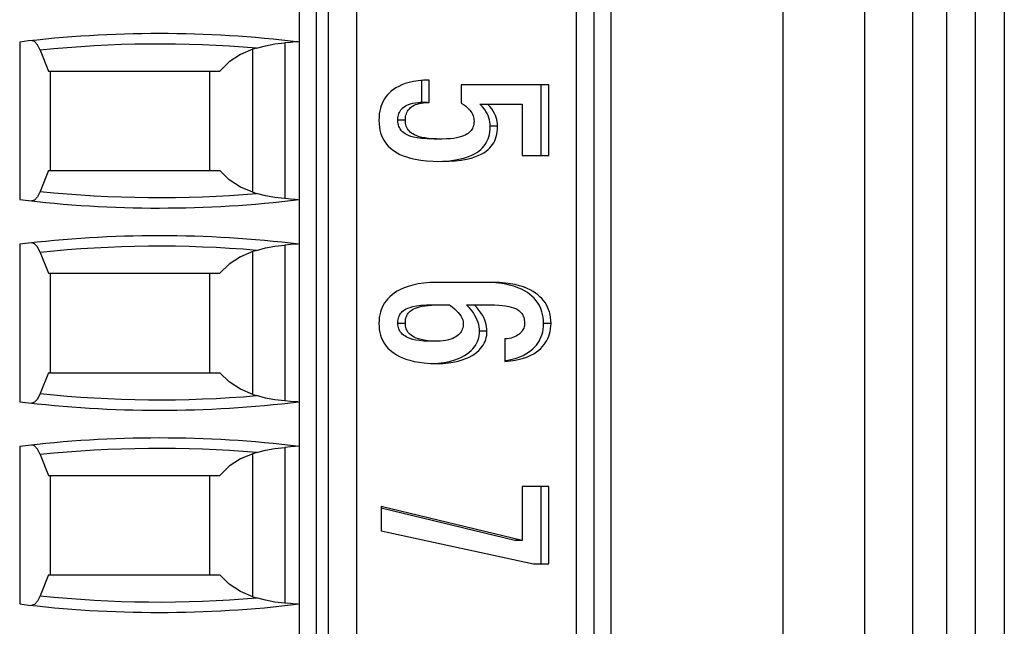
# Paper-space layout '61767N-2-A-2_1_1' of a CAD drawing. Header units: millimetres. Extents: x 0 to 594, y 1 to 420.
# Tile 98 of 222: x 144.51 to 153.03, y 250.81 to 256.06. Entities that reach past the tile are written whole.
import ezdxf

# ---------------------------------------------------------------- set-up
doc = ezdxf.new("R2010")
doc.units = ezdxf.units.MM
doc.header["$LTSCALE"] = 32.67
for name, color, linetype in [('61753N-0_DXF_CONTINUOUS_LINE', 7, 'CONTINUOUS'), ('61779N-0_DXF_CONTINUOUS_LINE', 7, 'CONTINUOUS'), ('61852N-1_DXF_CONTINUOUS_LINE', 7, 'CONTINUOUS'), ('U1-PXC_18472DXF_CONTINUOUS_LINE', 7, 'CONTINUOUS')]:
    doc.layers.add(name, color=color, linetype=linetype)

psp = doc.layouts.new('61767N-2-A-2_1_1')

# ---------------------------------------------------------------- linework, layer by layer
at = {"layer": '61753N-0_DXF_CONTINUOUS_LINE', "color": 9, "linetype": 'Continuous'}
psp.add_line((152.7755, 196.1073), (152.7755, 265.1073), dxfattribs=at)
at = {"layer": '61779N-0_DXF_CONTINUOUS_LINE', "color": 3, "linetype": 'Continuous'}
psp.add_line((153.0255, 273.3573), (153.0255, 187.8573), dxfattribs=at)
at = {"layer": '61852N-1_DXF_CONTINUOUS_LINE', "color": 9, "linetype": 'Continuous'}
for p, q in [((151.1113, 187.8573), (151.1113, 273.3573)), ((151.8184, 187.8573), (151.8184, 273.3573)), ((152.2326, 273.3573), (152.2326, 187.8573))]:
    psp.add_line(p, q, dxfattribs=at)
at = {"layer": '61852N-1_DXF_CONTINUOUS_LINE', "color": 7, "linetype": 'Continuous'}
psp.add_line((152.5255, 273.3573), (152.5255, 187.8573), dxfattribs=at)
at = {"layer": 'U1-PXC_18472DXF_CONTINUOUS_LINE', "color": 7, "linetype": 'Continuous'}
for p, q in [((146.9255, 263.1073), (146.9255, 235.0073)), ((147.4255, 235.0073), (147.4255, 263.1073)), ((149.3255, 235.0073), (149.3255, 263.1073)), ((149.6255, 235.0073), (149.6255, 263.1073)), ((144.5076, 255.8641), (144.5076, 254.5006)), ((146.5576, 255.8111), (146.5255, 255.8008)), ((144.6858, 255.7933), (144.7574, 255.6123)), ((144.7574, 255.6123), (146.2389, 255.6123)), ((144.7755, 254.7523), (144.7755, 255.6123)), ((146.1505, 255.6123), (146.1505, 254.7523)), ((147.9858, 255.3407), (147.9858, 255.5317)), ((148.0505, 255.3405), (148.0505, 255.5346)), ((148.3255, 255.4949), (148.3255, 255.3346)), ((149.084, 255.4949), (148.3255, 255.4949)), ((149.0193, 254.8816), (149.0193, 255.4949)), ((149.084, 254.8816), (149.084, 255.4949)), ((148.0369, 255.3407), (147.9722, 255.3407)), ((148.0369, 255.3406), (148.0505, 255.3405)), ((148.4895, 255.3272), (148.8553, 255.3272)), ((148.8553, 255.3272), (148.8553, 254.8816)), ((148.1589, 255.0242), (148.0942, 255.0242)), ((148.8553, 254.8816), (149.084, 254.8816)), ((144.7574, 254.7523), (144.6858, 254.5714)), ((144.7574, 254.7523), (146.2389, 254.7523)), ((146.5255, 254.5639), (146.5576, 254.5536)), ((144.5076, 254.1141), (144.5076, 252.7506)), ((144.6858, 254.0433), (144.7574, 253.8623)), ((146.5576, 254.0611), (146.5255, 254.0508)), ((144.7574, 253.8623), (146.2389, 253.8623)), ((144.7755, 253.0023), (144.7755, 253.8623)), ((146.1505, 253.8623), (146.1505, 253.0023)), ((148.6024, 253.7839), (148.1168, 253.7839)), ((148.5985, 253.7821), (148.5377, 253.7839)), ((148.6529, 253.7774), (148.5985, 253.7821)), ((148.0822, 253.5897), (148.2271, 253.5897)), ((148.3731, 253.5897), (148.5723, 253.5897)), ((148.1108, 253.275), (148.046, 253.275)), ((148.7048, 253.2941), (148.7048, 253.0999)), ((148.0857, 253.0817), (148.1062, 253.0823)), ((144.7574, 253.0023), (144.6858, 252.8214)), ((144.7574, 253.0023), (146.2389, 253.0023)), ((146.5255, 252.8139), (146.5576, 252.8036)), ((144.5076, 252.3641), (144.5076, 251.0006)), ((146.5576, 252.3111), (146.5255, 252.3008)), ((144.6858, 252.2933), (144.7574, 252.1123)), ((144.7574, 252.1123), (146.2389, 252.1123)), ((144.7755, 251.2523), (144.7755, 252.1123)), ((146.1505, 252.1123), (146.1505, 251.2523)), ((148.8553, 252.0177), (148.8553, 251.5514)), ((149.084, 252.0177), (148.8553, 252.0177)), ((149.0193, 251.347), (149.0193, 252.0177)), ((149.084, 251.347), (149.084, 252.0177)), ((147.6351, 251.8456), (147.6351, 251.6338)), ((148.8553, 251.5514), (147.6351, 251.8456)), ((148.7906, 251.5514), (147.6351, 251.83)), ((147.6351, 251.6338), (148.9516, 251.347)), ((148.8553, 251.5514), (148.7906, 251.5514)), ((148.9516, 251.347), (149.084, 251.347)), ((144.7574, 251.2523), (144.6858, 251.0714)), ((144.7574, 251.2523), (146.2389, 251.2523)), ((146.5255, 251.0639), (146.5576, 251.0536))]:
    psp.add_line(p, q, dxfattribs=at)
at = {"layer": 'U1-PXC_18472DXF_CONTINUOUS_LINE', "color": 9, "linetype": 'Continuous'}
for p, q in [((147.0755, 235.0073), (147.0755, 263.1073)), ((147.1755, 263.1073), (147.1755, 235.0073)), ((149.4755, 263.1073), (149.4755, 235.0073)), ((146.5255, 254.5639), (146.5255, 255.8008)), ((146.8005, 255.8562), (146.8005, 254.5085)), ((147.8439, 255.189), (147.7791, 255.189)), ((148.6425, 255.1345), (148.5778, 255.1345)), ((146.8005, 254.1062), (146.8005, 252.7585)), ((146.5255, 252.8139), (146.5255, 254.0508)), ((147.8439, 253.4279), (147.7791, 253.4279)), ((149.1041, 253.4279), (149.0394, 253.4279)), ((148.5502, 253.3617), (148.4855, 253.3617)), ((146.8005, 252.3562), (146.8005, 251.0085)), ((146.5255, 251.0639), (146.5255, 252.3008))]:
    psp.add_line(p, q, dxfattribs=at)
at = {"layer": 'U1-PXC_18472DXF_CONTINUOUS_LINE', "color": 7, "linetype": 'Continuous'}
for points in [[(144.6858, 255.7933), (144.6621, 255.8404), (144.6362, 255.8684), (144.613, 255.8748)], [(146.5255, 255.8008), (146.4171, 255.7557), (146.3197, 255.6927), (146.2389, 255.6123)], [(146.5576, 255.8111), (146.634, 255.832), (146.7152, 255.8471), (146.8005, 255.8562)], [(146.9138, 255.8651), (146.8905, 255.8647), (146.8514, 255.8608), (146.8005, 255.8562)], [(148.0505, 255.5346), (148.001, 255.5331), (147.956, 255.529), (147.9152, 255.5226), (147.8772, 255.5141), (147.8435, 255.5041), (147.8137, 255.4929), (147.7868, 255.4805), (147.7626, 255.4671), (147.7411, 255.4529), (147.7219, 255.438), (147.7048, 255.4225), (147.6894, 255.4063), (147.6757, 255.3892), (147.6635, 255.3714), (147.6528, 255.3529), (147.6432, 255.3331), (147.6351, 255.3126), (147.6283, 255.291), (147.6227, 255.2671), (147.6187, 255.2427), (147.616, 255.2161), (147.6151, 255.186)], [(147.7791, 255.189), (147.7798, 255.2044), (147.7817, 255.2187), (147.7846, 255.2318), (147.7885, 255.244), (147.7934, 255.2554), (147.7992, 255.2661), (147.806, 255.2761), (147.8138, 255.2855), (147.8227, 255.2944), (147.8328, 255.3028), (147.8443, 255.3106), (147.8574, 255.3178), (147.8723, 255.3243), (147.8894, 255.3301), (147.9088, 255.3348), (147.9311, 255.3384), (147.9566, 255.3404), (147.9722, 255.3406)], [(147.8439, 255.189), (147.8445, 255.2043), (147.8463, 255.2183), (147.8491, 255.2312), (147.8529, 255.2433), (147.8579, 255.255), (147.8638, 255.2659), (147.8707, 255.2761), (147.8785, 255.2855), (147.8868, 255.2939), (147.8963, 255.3018), (147.9071, 255.3093), (147.9194, 255.3164), (147.9317, 255.3221), (147.9458, 255.3275), (147.9624, 255.3323), (147.9813, 255.3363), (148.0005, 255.3389), (148.0234, 255.3404), (148.0369, 255.3406)], [(148.3255, 255.3346), (148.3458, 255.3227), (148.363, 255.3109), (148.3785, 255.2984), (148.3913, 255.2862), (148.4023, 255.2739), (148.4114, 255.2619), (148.4187, 255.2502), (148.4248, 255.2383), (148.4296, 255.2265), (148.4332, 255.2148), (148.4358, 255.2031), (148.4373, 255.1911), (148.4379, 255.1787)], [(148.5778, 255.1345), (148.5771, 255.1545), (148.5748, 255.1734), (148.5712, 255.1916), (148.5661, 255.2093), (148.5596, 255.2269), (148.5512, 255.2447), (148.5408, 255.2631), (148.5277, 255.2825), (148.511, 255.3036), (148.4895, 255.3272)], [(148.6425, 255.1345), (148.6418, 255.1547), (148.6395, 255.1737), (148.6357, 255.1925), (148.6304, 255.2108), (148.6235, 255.2287), (148.6149, 255.2467), (148.6042, 255.2651), (148.591, 255.2844), (148.5747, 255.3049), (148.5542, 255.3272)], [(147.6151, 255.186), (147.6161, 255.1553), (147.619, 255.1277), (147.6236, 255.1017), (147.6299, 255.0771), (147.6374, 255.0548), (147.6465, 255.0338), (147.6569, 255.0143), (147.6684, 254.9962), (147.6813, 254.9791), (147.6958, 254.9627), (147.7119, 254.9471), (147.7295, 254.9325), (147.7496, 254.9182), (147.7718, 254.9047), (147.7967, 254.8918), (147.8248, 254.8797), (147.8542, 254.8691), (147.8887, 254.8589), (147.9297, 254.8495), (147.977, 254.8414), (148.0257, 254.8357), (148.0837, 254.8316), (148.1529, 254.8301)], [(148.0942, 255.0242), (148.0327, 255.0256), (147.9836, 255.0292), (147.945, 255.0344), (147.9145, 255.0407), (147.8903, 255.0475), (147.8706, 255.0547), (147.8544, 255.0623), (147.8409, 255.07), (147.8294, 255.078), (147.8197, 255.0863), (147.8113, 255.0948), (147.8041, 255.1038), (147.7978, 255.1132), (147.7925, 255.1231), (147.788, 255.1339), (147.7844, 255.1456), (147.7816, 255.1584), (147.7798, 255.1728), (147.7791, 255.189)], [(148.1589, 255.0242), (148.1145, 255.0249), (148.0771, 255.0268), (148.045, 255.0296), (148.0126, 255.034), (147.9859, 255.0391), (147.9639, 255.0448), (147.942, 255.0521), (147.9236, 255.06), (147.9087, 255.0681), (147.8966, 255.0761), (147.8854, 255.0853), (147.8763, 255.0945), (147.8687, 255.1039), (147.8622, 255.1137), (147.8568, 255.124), (147.8524, 255.1347), (147.8488, 255.1465), (147.8462, 255.1592), (147.8445, 255.173), (147.8439, 255.189)], [(148.119, 254.8308), (148.1643, 254.832), (148.2267, 254.8368), (148.2786, 254.8438), (148.3221, 254.8524), (148.359, 254.8621), (148.3906, 254.8727), (148.4177, 254.8839), (148.4413, 254.8957), (148.4619, 254.9079), (148.4799, 254.9206), (148.4958, 254.9337), (148.5099, 254.9473), (148.5224, 254.9614), (148.5334, 254.9761), (148.5432, 254.9916), (148.5518, 255.0079), (148.5592, 255.0251), (148.5655, 255.0436), (148.5706, 255.0635), (148.5745, 255.085), (148.577, 255.1086), (148.5778, 255.1345)], [(148.1529, 254.8301), (148.2206, 254.8315), (148.2775, 254.8354), (148.3266, 254.8412), (148.3737, 254.8495), (148.4128, 254.8589), (148.4453, 254.8691), (148.4752, 254.8807), (148.5011, 254.893), (148.5236, 254.906), (148.543, 254.9194), (148.5596, 254.9329), (148.5745, 254.9472), (148.5875, 254.9619), (148.5988, 254.9771), (148.6087, 254.993), (148.6173, 255.0097), (148.6246, 255.027), (148.6307, 255.0453), (148.6357, 255.0654), (148.6393, 255.0862), (148.6417, 255.1088), (148.6425, 255.1345)], [(148.4379, 255.1787), (148.4372, 255.1641), (148.4355, 255.1511), (148.4328, 255.1387), (148.429, 255.1274), (148.4244, 255.117), (148.4189, 255.1073), (148.4125, 255.0982), (148.4053, 255.0897), (148.3968, 255.0814), (148.3871, 255.0735), (148.3759, 255.0661), (148.3625, 255.0586), (148.3474, 255.0518), (148.3297, 255.0453), (148.3106, 255.0398), (148.2876, 255.0346), (148.2596, 255.0301), (148.2315, 255.0271), (148.1985, 255.025), (148.1589, 255.0242)], [(146.5255, 254.5639), (146.4167, 254.6092), (146.3194, 254.6722), (146.2389, 254.7523)], [(144.6858, 254.5714), (144.6621, 254.5243), (144.6362, 254.4963), (144.613, 254.4899)], [(146.8005, 254.5085), (146.7152, 254.5176), (146.634, 254.5327), (146.5576, 254.5536)], [(146.9138, 254.4996), (146.8906, 254.5), (146.8516, 254.5039), (146.8005, 254.5085)], [(144.6858, 254.0433), (144.6621, 254.0904), (144.6362, 254.1184), (144.613, 254.1248)], [(146.5576, 254.0611), (146.634, 254.082), (146.7152, 254.0971), (146.8005, 254.1062)], [(146.9138, 254.1151), (146.8905, 254.1147), (146.8514, 254.1108), (146.8005, 254.1062)], [(146.5255, 254.0508), (146.4171, 254.0057), (146.3197, 253.9427), (146.2389, 253.8623)], [(148.1168, 253.7839), (148.056, 253.7822), (148.0026, 253.7775), (147.9557, 253.7707), (147.9095, 253.7609), (147.8683, 253.7491), (147.8331, 253.7363), (147.8027, 253.7228), (147.7744, 253.7075), (147.7504, 253.6922), (147.7286, 253.6758), (147.7097, 253.6592), (147.6929, 253.642), (147.678, 253.6241), (147.6649, 253.6058), (147.6534, 253.5868), (147.6435, 253.567), (147.6351, 253.5465), (147.6282, 253.5253), (147.6226, 253.5028), (147.6185, 253.4794), (147.616, 253.4548), (147.6151, 253.4279)], [(149.1041, 253.4279), (149.1032, 253.4551), (149.1005, 253.4804), (149.0962, 253.5047), (149.0902, 253.528), (149.0829, 253.5497), (149.074, 253.5705), (149.0638, 253.5902), (149.0523, 253.6088), (149.0393, 253.6266), (149.0246, 253.6438), (149.0084, 253.6602), (148.9905, 253.6759), (148.9702, 253.6912), (148.9484, 253.7053), (148.9237, 253.7191), (148.8965, 253.7319), (148.8662, 253.7439), (148.8323, 253.7548), (148.7948, 253.7644), (148.7539, 253.7723), (148.71, 253.7783), (148.6597, 253.7823), (148.6024, 253.7839)], [(149.0394, 253.4279), (149.0384, 253.4556), (149.0357, 253.4815), (149.0312, 253.5059), (149.0253, 253.5288), (149.0178, 253.5506), (149.0089, 253.5714), (148.9986, 253.5912), (148.9866, 253.6102), (148.9731, 253.6285), (148.9578, 253.6461), (148.9407, 253.663), (148.9214, 253.6794), (148.8998, 253.6951), (148.8755, 253.7102), (148.8483, 253.7244), (148.8177, 253.7378), (148.7834, 253.75), (148.7448, 253.7609), (148.7015, 253.7702), (148.6529, 253.7774)], [(147.7791, 253.4279), (147.7798, 253.4461), (147.7817, 253.4614), (147.7844, 253.4746), (147.788, 253.4862), (147.7923, 253.4966), (147.7973, 253.5062), (147.8032, 253.5151), (147.8099, 253.5235), (147.8178, 253.5315), (147.8269, 253.5392), (147.8377, 253.5467), (147.8505, 253.5539), (147.866, 253.561), (147.8851, 253.5679), (147.909, 253.5744), (147.9394, 253.5803), (147.9792, 253.5854), (148.0282, 253.5887), (148.0822, 253.5897)], [(147.8439, 253.4279), (147.8446, 253.4465), (147.8465, 253.4622), (147.8494, 253.4757), (147.8531, 253.4874), (147.8579, 253.4986), (147.8634, 253.5085), (147.8696, 253.5175), (147.8767, 253.5258), (147.8849, 253.5337), (147.894, 253.541), (147.9051, 253.5483), (147.9174, 253.555), (147.9324, 253.5617), (147.9482, 253.5673), (147.9658, 253.5724), (147.9875, 253.5774), (148.0142, 253.5819), (148.041, 253.5851), (148.0698, 253.5875), (148.1047, 253.5891), (148.1469, 253.5897)], [(148.2271, 253.5897), (148.2496, 253.5714), (148.2694, 253.5543), (148.2867, 253.5381), (148.3014, 253.5228), (148.3137, 253.5083), (148.3233, 253.495), (148.331, 253.482), (148.3366, 253.4703), (148.3407, 253.4593), (148.3434, 253.4486), (148.345, 253.4383), (148.3455, 253.4279)], [(148.4855, 253.3617), (148.4848, 253.3803), (148.4826, 253.399), (148.4789, 253.418), (148.4736, 253.4373), (148.4665, 253.4571), (148.4574, 253.4774), (148.4461, 253.4984), (148.4324, 253.5201), (148.4159, 253.5426), (148.3963, 253.5658), (148.3731, 253.5897)], [(148.5502, 253.3617), (148.5495, 253.3806), (148.5472, 253.3996), (148.5434, 253.4188), (148.538, 253.4383), (148.5307, 253.4583), (148.5216, 253.4785), (148.5102, 253.4995), (148.4966, 253.5208), (148.4802, 253.5431), (148.4609, 253.5659), (148.4379, 253.5897)], [(148.5723, 253.5897), (148.6158, 253.5891), (148.6518, 253.5873), (148.6816, 253.5848), (148.7109, 253.581), (148.7383, 253.576), (148.7604, 253.5705), (148.7783, 253.5649), (148.7974, 253.5571), (148.8129, 253.549), (148.8252, 253.5409), (148.835, 253.533), (148.844, 253.5241), (148.8514, 253.515), (148.8575, 253.5056), (148.8627, 253.4956), (148.8669, 253.4849), (148.8704, 253.4733), (148.873, 253.4599), (148.8747, 253.4453), (148.8753, 253.4279)], [(147.6151, 253.4279), (147.616, 253.4004), (147.6187, 253.3752), (147.6229, 253.3513), (147.6288, 253.3281), (147.6361, 253.3068), (147.6448, 253.2865), (147.6549, 253.2674), (147.6662, 253.2495), (147.6789, 253.2323), (147.6932, 253.2159), (147.7092, 253.2001), (147.7266, 253.1852), (147.7464, 253.1706), (147.7684, 253.1567), (147.7928, 253.1436), (147.8202, 253.1311), (147.8488, 253.1202), (147.8818, 253.1099), (147.92, 253.1003), (147.9632, 253.0923), (148.0081, 253.0864), (148.0603, 253.0824), (148.1208, 253.0808)], [(148.046, 253.275), (148.0024, 253.2762), (147.9656, 253.2796), (147.9346, 253.2845), (147.9085, 253.2905), (147.8865, 253.2973), (147.868, 253.3046), (147.8522, 253.3122), (147.8388, 253.3202), (147.8274, 253.3284), (147.8177, 253.3368), (147.8093, 253.3454), (147.8022, 253.3542), (147.7962, 253.3632), (147.7911, 253.3726), (147.787, 253.3824), (147.7836, 253.3927), (147.7812, 253.4036), (147.7797, 253.4153), (147.7791, 253.4279)], [(148.1108, 253.275), (148.0707, 253.276), (148.0374, 253.2788), (148.0077, 253.2829), (147.9803, 253.2887), (147.9579, 253.295), (147.9383, 253.3022), (147.9201, 253.3106), (147.9054, 253.319), (147.8935, 253.3273), (147.883, 253.3362), (147.8741, 253.3452), (147.8668, 253.3544), (147.8606, 253.3637), (147.8555, 253.3732), (147.8514, 253.383), (147.8482, 253.3934), (147.8458, 253.4042), (147.8444, 253.4155), (147.8439, 253.4279)], [(148.3455, 253.4279), (148.3449, 253.414), (148.3432, 253.4011), (148.3404, 253.3892), (148.3367, 253.3779), (148.3319, 253.3672), (148.3262, 253.3569), (148.3196, 253.3474), (148.3119, 253.3382), (148.3031, 253.3295), (148.293, 253.3212), (148.2814, 253.3132), (148.2681, 253.3056), (148.2538, 253.2989), (148.2376, 253.2928), (148.2182, 253.287), (148.195, 253.2819), (148.172, 253.2784), (148.1443, 253.276), (148.1108, 253.275)], [(148.8753, 253.4279), (148.8748, 253.4178), (148.8734, 253.4078), (148.871, 253.3979), (148.8676, 253.3881), (148.8634, 253.3787), (148.858, 253.3693), (148.8516, 253.36), (148.8438, 253.3508), (148.8355, 253.3424), (148.8258, 253.3342), (148.8147, 253.3263), (148.8024, 253.319), (148.7893, 253.3125), (148.7746, 253.3067), (148.7584, 253.3017), (148.742, 253.298), (148.7242, 253.2954), (148.7048, 253.2941)], [(148.7048, 253.1066), (148.7305, 253.1104), (148.7689, 253.1187), (148.8033, 253.1285), (148.8342, 253.1396), (148.8618, 253.1518), (148.8867, 253.1649), (148.909, 253.1788), (148.929, 253.1934), (148.9469, 253.2088), (148.9629, 253.2247), (148.9772, 253.2413), (148.99, 253.2586), (149.0012, 253.2765), (149.0109, 253.2952), (149.0193, 253.3147), (149.0263, 253.3352), (149.0319, 253.3566), (149.036, 253.3791), (149.0385, 253.4028), (149.0394, 253.4279)], [(148.7048, 253.0999), (148.7523, 253.104), (148.7943, 253.1103), (148.8315, 253.1181), (148.8674, 253.1283), (148.9009, 253.1404), (148.9298, 253.1533), (148.9544, 253.1667), (148.9774, 253.1814), (148.9974, 253.1964), (149.0152, 253.2122), (149.0309, 253.2283), (149.0448, 253.245), (149.0572, 253.2624), (149.068, 253.2803), (149.0773, 253.2988), (149.0853, 253.3182), (149.0919, 253.3381), (149.0971, 253.359), (149.1009, 253.3809), (149.1033, 253.4036), (149.1041, 253.4279)], [(148.1062, 253.0823), (148.1531, 253.0866), (148.1964, 253.0934), (148.2357, 253.1022), (148.2712, 253.1126), (148.3028, 253.1242), (148.3308, 253.1369), (148.3556, 253.1503), (148.3773, 253.1642), (148.3963, 253.1785), (148.4129, 253.1932), (148.4274, 253.2081), (148.4399, 253.2234), (148.4507, 253.2389), (148.4599, 253.2548), (148.4676, 253.271), (148.4739, 253.2877), (148.4789, 253.3051), (148.4825, 253.3231), (148.4848, 253.3419), (148.4855, 253.3617)], [(148.1208, 253.0808), (148.1705, 253.0823), (148.2163, 253.0865), (148.2583, 253.0929), (148.2994, 253.1019), (148.3357, 253.1125), (148.3672, 253.1241), (148.3969, 253.1376), (148.4227, 253.1517), (148.4445, 253.1659), (148.463, 253.1801), (148.4797, 253.1953), (148.4942, 253.2105), (148.5065, 253.2259), (148.5171, 253.2416), (148.5259, 253.2574), (148.5333, 253.2734), (148.5393, 253.2899), (148.5441, 253.3071), (148.5474, 253.3243), (148.5495, 253.3424), (148.5502, 253.3617)], [(146.5255, 252.8139), (146.4167, 252.8592), (146.3194, 252.9222), (146.2389, 253.0023)], [(144.6858, 252.8214), (144.6621, 252.7743), (144.6362, 252.7463), (144.613, 252.7399)], [(146.8005, 252.7585), (146.7152, 252.7676), (146.634, 252.7827), (146.5576, 252.8036)], [(146.9138, 252.7496), (146.8906, 252.75), (146.8516, 252.7539), (146.8005, 252.7585)], [(144.6858, 252.2933), (144.6621, 252.3404), (144.6362, 252.3684), (144.613, 252.3748)], [(146.5576, 252.3111), (146.634, 252.332), (146.7152, 252.3471), (146.8005, 252.3562)], [(146.9138, 252.3651), (146.8905, 252.3647), (146.8514, 252.3608), (146.8005, 252.3562)], [(146.5255, 252.3008), (146.4171, 252.2557), (146.3197, 252.1927), (146.2389, 252.1123)], [(146.5255, 251.0639), (146.4167, 251.1092), (146.3194, 251.1722), (146.2389, 251.2523)], [(144.6858, 251.0714), (144.6621, 251.0243), (144.6362, 250.9963), (144.613, 250.9899)], [(146.8005, 251.0085), (146.7152, 251.0176), (146.634, 251.0327), (146.5576, 251.0536)], [(146.9138, 250.9996), (146.8906, 251), (146.8516, 251.0039), (146.8005, 251.0085)]]:
    psp.add_lwpolyline(points, dxfattribs=at)
for centre, start, end in [((145.7155, 245.9373), 83.05018, 96.93798), ((145.7155, 264.4273), 263.06202, 276.94982), ((145.7155, 244.1873), 83.05018, 96.93798), ((145.7155, 262.6773), 263.06202, 276.94982), ((145.7155, 242.4373), 83.05018, 96.93798), ((145.7155, 260.9273), 263.06202, 276.94982)]:
    psp.add_arc(centre, 10, start, end, dxfattribs=at)
at = {"layer": 'U1-PXC_18472DXF_CONTINUOUS_LINE', "color": 9, "linetype": 'Continuous'}
for centre, start, end in [((145.7155, 245.9373), 85.12552, 95.96473), ((145.7155, 264.4273), 264.03527, 274.87448), ((145.7155, 244.1873), 85.12552, 95.96473), ((145.7155, 262.6773), 264.03527, 274.87448), ((145.7155, 242.4373), 85.12552, 95.96473), ((145.7155, 260.9273), 264.03527, 274.87448)]:
    psp.add_arc(centre, 9.9096, start, end, dxfattribs=at)

doc.saveas('drawing.dxf')
